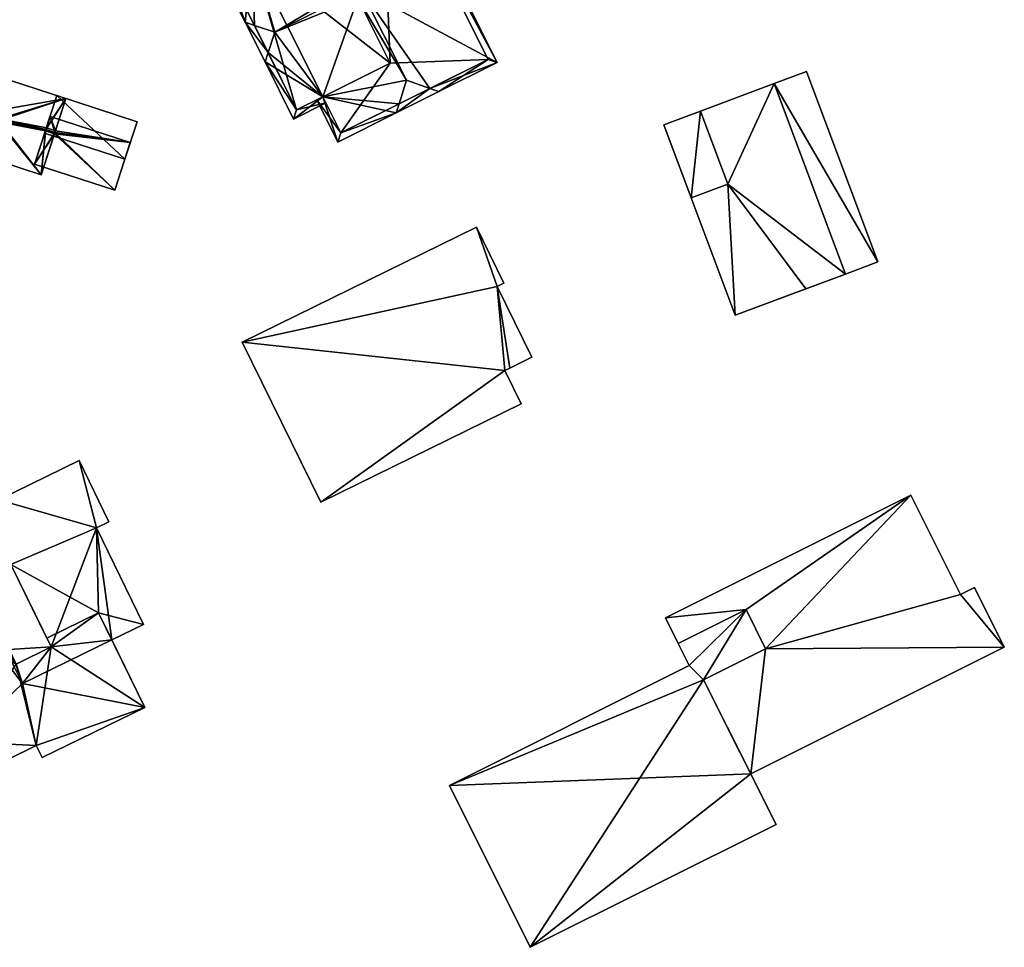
# Model space of a CAD drawing. Header units: inches. Extents: x 2685601 to 2690022, y 1235992 to 1239010.
# Tile 110 of 256: x 2686293 to 2686365, y 1237256 to 1237324. Entities that reach past the tile are written whole.
import ezdxf

# ---------------------------------------------------------------- set-up
doc = ezdxf.new("R2010")
doc.units = ezdxf.units.IN
doc.header["$MEASUREMENT"] = 0
doc.layers.add('Gebaeude Einzelhaus', color=10, linetype='Continuous')
doc.layers.add('Offenes Gebaeude', color=10, linetype='Continuous')

msp = doc.modelspace()

# ---------------------------------------------------------------- meshes
at = {"layer": 'Gebaeude Einzelhaus'}
mesh = msp.add_polyface(dxfattribs=at)
corners = [(2686317.554, 1237325.834, 426.701), (2686327.524, 1237320.471, 421.771), (2686319.281, 1237336.955, 421.771), (2686322.602, 1237318.57, 425.744), (2686323.255, 1237318.338, 425.381), (2686314.477, 1237333.993, 426.023), (2686314.683, 1237334.655, 425.66), (2686314.093, 1237332.758, 426.701), (2686320.88, 1237319.183, 426.701), (2686312.221, 1237333.424, 425.66), (2686312.874, 1237333.192, 426.023), (2686307.621, 1237331.125, 421.771), (2686309.134, 1237328.1, 421.771), (2686309.582, 1237328.324, 422.15), (2686309.597, 1237328.332, 422.163), (2686316.891, 1237326.043, 426.322), (2686317.323, 1237325.178, 426.322), (2686314.779, 1237317.969, 422.163), (2686315.864, 1237314.641, 421.771), (2686314.764, 1237317.961, 422.15), (2686320.133, 1237316.776, 425.381), (2686320.339, 1237317.439, 425.744), (2686314.316, 1237317.737, 421.771), (2686326.853, 1237320.695, 422.149), (2686319.058, 1237336.284, 422.149), (2686308.293, 1237330.901, 422.15), (2686309.574, 1237328.339, 422.15), (2686316.088, 1237315.313, 422.15), (2686314.771, 1237317.947, 422.15), (2686316.088, 1237315.313, 410.647), (2686326.853, 1237320.695, 410.647), (2686319.058, 1237336.284, 410.647), (2686308.293, 1237330.901, 410.647), (2686309.582, 1237328.324, 410.647), (2686314.764, 1237317.961, 410.647), (2686319.698, 1237320.429, 410.647), (2686314.516, 1237330.791, 410.647)]
mesh.append_faces([[corners[k] for k in face] for face in [(28, 22, 19), (28, 27, 22), (22, 27, 18), (18, 27, 20), (20, 27, 21), (12, 26, 13), (12, 25, 26), (25, 9, 10), (12, 11, 25), (25, 11, 9), (20, 3, 4), (20, 21, 3), (6, 10, 9), (6, 5, 10), (1, 24, 2), (2, 24, 6), (6, 24, 5), (4, 23, 1), (1, 23, 24), (4, 3, 23), (20, 3, 21), (21, 3, 8), (20, 4, 3), (18, 19, 22), (8, 17, 21), (21, 17, 20), (20, 17, 18), (18, 17, 19), (0, 16, 8), (8, 16, 17), (7, 15, 0), (0, 15, 16), (11, 14, 9), (9, 14, 10), (10, 14, 7), (7, 14, 15), (11, 13, 14), (11, 12, 13), (6, 10, 5), (5, 10, 7), (6, 9, 10), (3, 0, 8), (0, 5, 7), (0, 2, 5), (5, 2, 6), (4, 1, 3), (3, 1, 0), (0, 1, 2)]], dxfattribs={"color": 13})
mesh.append_faces([[corners[k] for k in face] for face in [(31, 36, 32), (32, 36, 33), (30, 35, 31), (31, 35, 36), (30, 29, 35), (35, 29, 34), (29, 28, 34), (34, 28, 19), (29, 27, 28), (26, 33, 13), (26, 32, 33), (26, 25, 32), (5, 24, 10), (10, 24, 25), (25, 24, 32), (32, 24, 31), (24, 23, 31), (31, 23, 30), (21, 23, 3), (23, 29, 30), (21, 27, 23), (23, 27, 29)]], dxfattribs={"color": 41})
mesh = msp.add_polyface(dxfattribs=at)
corners = [(2686312.629, 1237316.335, 421.771), (2686314.987, 1237317.514, 421.771), (2686314.771, 1237317.947, 422.15), (2686314.779, 1237317.969, 422.163), (2686311.254, 1237322.683, 426.701), (2686317.323, 1237325.178, 426.322), (2686310.76, 1237321.191, 425.828), (2686310.538, 1237320.518, 425.434), (2686317.107, 1237325.61, 426.701), (2686317.554, 1237325.834, 426.701), (2686309.574, 1237328.339, 422.15), (2686309.358, 1237328.772, 421.771), (2686307, 1237327.593, 421.771), (2686309.597, 1237328.332, 422.163), (2686309.091, 1237323.409, 425.434), (2686309.764, 1237323.183, 425.828), (2686316.891, 1237326.043, 426.322), (2686312.853, 1237317.006, 422.163), (2686307.671, 1237327.369, 422.163), (2686309.582, 1237328.324, 422.15), (2686307.671, 1237327.369, 410.647), (2686309.582, 1237328.324, 410.647), (2686312.853, 1237317.006, 410.647), (2686314.764, 1237317.961, 422.15), (2686314.764, 1237317.961, 410.647), (2686314.516, 1237330.791, 410.647), (2686319.698, 1237320.429, 410.647)]
mesh.append_faces([[corners[k] for k in face] for face in [(14, 6, 7), (14, 15, 6), (18, 10, 13), (18, 11, 10), (18, 12, 11), (18, 14, 12), (18, 15, 14), (8, 16, 9), (1, 17, 2), (2, 17, 3), (17, 7, 6), (1, 0, 17), (17, 0, 7), (5, 8, 9), (14, 6, 15), (15, 6, 4), (14, 7, 6), (16, 8, 9), (13, 4, 16), (16, 4, 8), (13, 15, 4), (13, 14, 15), (10, 12, 13), (13, 12, 14), (10, 11, 12), (4, 5, 8), (8, 5, 9), (0, 3, 7), (7, 3, 6), (6, 3, 4), (4, 3, 5), (0, 2, 3), (0, 1, 2)]], dxfattribs={"color": 13})
mesh.append_faces([[corners[k] for k in face] for face in [(21, 22, 20), (21, 24, 22), (21, 26, 24), (21, 25, 26), (23, 22, 24), (3, 17, 23), (23, 17, 22), (15, 17, 6), (15, 18, 17), (17, 18, 22), (22, 18, 20), (20, 19, 21), (20, 18, 19), (19, 18, 13), (8, 5, 16)]], dxfattribs={"color": 41})
mesh = msp.add_polyface(dxfattribs=at)
corners = [(2686355.361, 1237305.89, 419.483), (2686347.76, 1237318.924, 419.483), (2686352.982, 1237304.998, 419.483), (2686350.138, 1237319.816, 419.483), (2686342.393, 1237316.911, 419.483), (2686341.708, 1237310.572, 419.483), (2686344.393, 1237311.579, 419.483), (2686339.708, 1237315.904, 419.483), (2686350.138, 1237319.816, 407.112), (2686347.76, 1237318.924, 407.112), (2686342.393, 1237316.911, 407.112), (2686339.708, 1237315.904, 407.112), (2686341.708, 1237310.572, 407.112), (2686352.982, 1237304.998, 407.112), (2686355.361, 1237305.89, 407.112), (2686344.393, 1237311.579, 407.112)]
mesh.append_faces([[corners[k] for k in face] for face in [(7, 5, 4), (4, 5, 6), (3, 1, 0), (0, 1, 2)]], dxfattribs={"color": 13})
mesh.append_faces([[corners[k] for k in face] for face in [(11, 10, 12), (12, 10, 15), (8, 14, 9), (9, 14, 13), (3, 0, 8), (8, 0, 14), (2, 14, 0), (2, 13, 14), (7, 12, 5), (7, 11, 12), (4, 10, 7), (7, 10, 11), (3, 8, 1), (1, 8, 9)]], dxfattribs={"color": 41})
mesh = msp.add_polyface(dxfattribs=at)
corners = [(2686344.931, 1237301.978, 421.734), (2686344.393, 1237311.579, 421.755), (2686341.708, 1237310.572, 421.735), (2686352.982, 1237304.998, 421.793), (2686347.76, 1237318.924, 421.794), (2686342.393, 1237316.911, 421.755), (2686342.393, 1237316.911, 419.483), (2686347.76, 1237318.924, 407.112), (2686342.393, 1237316.911, 407.112), (2686347.76, 1237318.924, 419.483), (2686344.393, 1237311.579, 419.483), (2686341.708, 1237310.572, 419.483), (2686341.708, 1237310.572, 407.112), (2686344.931, 1237301.978, 407.112), (2686352.982, 1237304.998, 419.483), (2686350.087, 1237303.912, 407.112), (2686352.982, 1237304.998, 407.112), (2686344.393, 1237311.579, 407.112)]
mesh.append_faces([[corners[k] for k in face] for face in [(5, 1, 4), (4, 1, 3), (3, 1, 0), (0, 1, 2)]], dxfattribs={"color": 13})
mesh.append_faces([[corners[k] for k in face] for face in [(17, 13, 12), (17, 15, 13), (17, 16, 15), (17, 7, 16), (17, 8, 7), (4, 3, 9), (9, 3, 14), (14, 15, 16), (14, 13, 15), (14, 0, 13), (14, 3, 0), (11, 0, 2), (11, 13, 0), (11, 12, 13), (2, 10, 11), (2, 1, 10), (1, 5, 10), (10, 5, 6), (9, 5, 4), (9, 6, 5), (9, 7, 6), (6, 7, 8)]], dxfattribs={"color": 41})
mesh = msp.add_polyface(dxfattribs=at)
corners = [(2686328.074, 1237297.943, 423.399), (2686308.859, 1237300.015, 423.399), (2686314.609, 1237288.305, 423.399), (2686327.521, 1237304.089, 423.399), (2686325.993, 1237308.428, 423.399), (2686329.27, 1237295.504, 423.399), (2686328.431, 1237298.119, 423.399), (2686330.06, 1237298.918, 423.399), (2686328.006, 1237304.326, 423.399), (2686328.074, 1237297.943, 412.076), (2686329.27, 1237295.504, 412.076), (2686328.431, 1237298.119, 412.076), (2686330.06, 1237298.918, 412.076), (2686327.521, 1237304.089, 412.076), (2686328.006, 1237304.326, 412.076), (2686325.993, 1237308.428, 412.076), (2686308.859, 1237300.015, 412.076), (2686314.609, 1237288.305, 412.076)]
mesh.append_faces([[corners[k] for k in face] for face in [(4, 3, 8), (3, 6, 7), (3, 0, 6), (0, 2, 5), (4, 1, 3), (3, 1, 0), (0, 1, 2)]], dxfattribs={"color": 13})
mesh.append_faces([[corners[k] for k in face] for face in [(16, 9, 17), (17, 9, 10), (16, 13, 9), (9, 13, 11), (11, 13, 12), (16, 15, 13), (13, 15, 14), (5, 2, 10), (10, 2, 17), (2, 1, 17), (17, 1, 16), (1, 4, 16), (16, 4, 15), (4, 8, 15), (15, 8, 14), (8, 3, 14), (14, 3, 13), (3, 7, 13), (13, 7, 12), (7, 6, 12), (12, 6, 11), (6, 0, 11), (11, 0, 9), (0, 5, 9), (9, 5, 10)]], dxfattribs={"color": 41})
mesh = msp.add_polyface(dxfattribs=at)
corners = [(2686294.896, 1237277.721, 439.545), (2686291.823, 1237277.541, 439.545), (2686292.344, 1237276.474, 439.545), (2686291.949, 1237283.753, 439.545), (2686288.698, 1237282.165, 439.545), (2686291.123, 1237277.2, 439.545), (2686296.94, 1237291.355, 436.669), (2686298.211, 1237286.436, 436.669), (2686299.125, 1237286.881, 436.669), (2686291.05, 1237288.478, 436.669), (2686291.949, 1237283.753, 436.669), (2686298.37, 1237280.21, 436.669), (2686301.664, 1237279.369, 436.669), (2686287.928, 1237287.437, 436.669), (2686290.771, 1237289.048, 436.669), (2686288.639, 1237285.983, 436.669), (2686287.84, 1237287.616, 436.669), (2686289.413, 1237282.514, 436.669), (2686287.896, 1237285.62, 436.669), (2686294.584, 1237278.36, 436.669), (2686299.336, 1237278.232, 436.669), (2686282.763, 1237275.861, 437.996), (2686291.123, 1237277.2, 437.996), (2686288.698, 1237282.165, 437.996), (2686288.333, 1237270.774, 437.996), (2686292.344, 1237276.474, 437.996), (2686291.823, 1237277.541, 437.996), (2686287.896, 1237285.62, 437.996), (2686289.413, 1237282.514, 437.996), (2686279.216, 1237281.38, 437.996), (2686282.075, 1237275.526, 437.996), (2686285.843, 1237269.558, 437.996), (2686293.814, 1237270.513, 437.996), (2686289.493, 1237268.401, 437.996), (2686301.746, 1237273.3, 437.996), (2686294.243, 1237269.635, 437.996), (2686294.896, 1237277.721, 437.996), (2686298.37, 1237280.21, 437.996), (2686294.584, 1237278.36, 437.996), (2686291.823, 1237277.541, 416.131), (2686294.896, 1237277.721, 416.131), (2686292.344, 1237276.474, 416.131), (2686291.949, 1237283.753, 416.131), (2686289.196, 1237282.408, 416.131), (2686291.621, 1237277.443, 416.131), (2686291.123, 1237277.2, 416.131), (2686288.698, 1237282.165, 416.131), (2686291.05, 1237288.478, 416.131), (2686296.94, 1237291.355, 416.131), (2686290.771, 1237289.048, 416.131), (2686287.84, 1237287.616, 416.131), (2686287.928, 1237287.437, 416.131), (2686288.639, 1237285.983, 416.131), (2686287.679, 1237285.514, 416.131), (2686287.679, 1237285.514, 436.669), (2686301.664, 1237279.369, 416.131), (2686299.336, 1237278.232, 416.131), (2686298.211, 1237286.436, 416.131), (2686299.125, 1237286.881, 416.131), (2686292.796, 1237275.038, 416.131), (2686279.216, 1237281.38, 416.131), (2686282.075, 1237275.526, 416.131), (2686282.763, 1237275.861, 416.131), (2686285.843, 1237269.558, 416.131), (2686288.333, 1237270.774, 416.131), (2686289.493, 1237268.401, 416.131), (2686293.814, 1237270.513, 416.131), (2686294.243, 1237269.635, 416.131), (2686301.746, 1237273.3, 416.131)]
mesh.append_faces([[corners[k] for k in face] for face in [(36, 37, 38), (36, 34, 37), (25, 32, 36), (36, 32, 34), (34, 32, 35), (25, 24, 32), (32, 24, 33), (24, 21, 31), (21, 29, 30), (21, 23, 29), (29, 23, 27), (27, 23, 28), (26, 22, 25), (25, 22, 24), (24, 22, 21), (21, 22, 23), (12, 11, 20), (11, 10, 19), (10, 15, 17), (17, 15, 18), (13, 14, 16), (10, 9, 15), (15, 9, 13), (13, 9, 14), (12, 7, 11), (11, 7, 10), (10, 7, 9), (9, 7, 6), (6, 7, 8), (5, 1, 4), (4, 1, 3), (3, 1, 0), (0, 1, 2)]], dxfattribs={"color": 13})
mesh.append_faces([[corners[k] for k in face] for face in [(68, 59, 56), (59, 45, 44), (46, 53, 43), (46, 60, 53), (45, 62, 46), (46, 62, 60), (60, 62, 61), (59, 64, 45), (45, 64, 62), (62, 64, 63), (67, 66, 68), (68, 66, 59), (59, 66, 64), (64, 66, 65), (27, 28, 18), (18, 28, 17), (38, 37, 19), (19, 37, 11), (37, 20, 11), (20, 68, 56), (37, 34, 20), (20, 34, 68), (34, 35, 68), (68, 35, 67), (35, 32, 67), (67, 32, 66), (32, 33, 66), (66, 33, 65), (33, 24, 65), (65, 24, 64), (24, 31, 64), (64, 31, 63), (31, 21, 63), (63, 21, 62), (21, 30, 62), (62, 30, 61), (30, 29, 61), (61, 29, 60), (29, 54, 60), (60, 54, 53), (29, 27, 54), (54, 27, 18), (41, 44, 39), (40, 59, 41), (41, 59, 44), (40, 56, 59), (42, 57, 40), (40, 57, 56), (56, 57, 55), (57, 48, 58), (42, 47, 57), (57, 47, 48), (47, 51, 49), (49, 51, 50), (53, 52, 43), (43, 52, 42), (42, 52, 47), (47, 52, 51), (6, 8, 48), (48, 8, 58), (8, 7, 58), (58, 7, 57), (7, 12, 57), (57, 12, 55), (12, 20, 55), (55, 20, 56), (18, 53, 54), (15, 52, 18), (18, 52, 53), (15, 13, 52), (52, 13, 51), (13, 16, 51), (51, 16, 50), (16, 14, 50), (50, 14, 49), (14, 9, 49), (49, 9, 47), (9, 6, 47), (47, 6, 48), (43, 45, 46), (43, 44, 45), (42, 39, 43), (43, 39, 44), (42, 40, 39), (39, 40, 41), (2, 1, 25), (25, 1, 26), (22, 26, 5), (5, 26, 1), (23, 22, 4), (4, 22, 5), (10, 28, 3), (3, 28, 4), (4, 28, 23), (10, 17, 28), (3, 38, 10), (10, 38, 19), (3, 0, 38), (38, 0, 36), (0, 2, 36), (36, 2, 25)]], dxfattribs={"color": 41})
mesh = msp.add_polyface(dxfattribs=at)
corners = [(2686342.614, 1237275.32, 425.466), (2686324.021, 1237267.591, 425.451), (2686329.94, 1237255.754, 425.597), (2686341.564, 1237276.363, 425.451), (2686347.906, 1237264.738, 425.597), (2686345.715, 1237280.456, 425.431), (2686347.149, 1237277.588, 425.466), (2686340.756, 1237277.976, 425.431), (2686347.149, 1237277.588, 422.776), (2686346.059, 1237268.432, 422.776), (2686364.6, 1237277.703, 422.776), (2686342.614, 1237275.32, 422.776), (2686361.403, 1237281.568, 422.776), (2686362.415, 1237282.073, 422.776), (2686357.771, 1237288.831, 422.776), (2686345.715, 1237280.456, 422.776), (2686339.814, 1237279.853, 422.776), (2686340.757, 1237277.977, 422.776), (2686340.756, 1237277.976, 410.599), (2686341.564, 1237276.363, 410.599), (2686324.021, 1237267.591, 410.599), (2686329.94, 1237255.754, 410.599), (2686347.906, 1237264.738, 410.599), (2686346.059, 1237268.431, 410.599), (2686345.715, 1237280.456, 410.599), (2686342.614, 1237275.32, 410.599), (2686347.149, 1237277.588, 410.599), (2686339.814, 1237279.853, 410.599), (2686357.771, 1237288.831, 410.599), (2686364.6, 1237277.703, 410.599), (2686362.415, 1237282.073, 410.599), (2686361.403, 1237281.568, 410.599)]
mesh.append_faces([[corners[k] for k in face] for face in [(15, 16, 17), (8, 14, 15), (15, 14, 16), (8, 12, 14), (8, 10, 12), (12, 10, 13), (11, 9, 8), (8, 9, 10), (3, 5, 7), (3, 0, 5), (5, 0, 6), (0, 2, 4), (3, 1, 0), (0, 1, 2)]], dxfattribs={"color": 13})
mesh.append_faces([[corners[k] for k in face] for face in [(27, 24, 18), (26, 23, 25), (26, 29, 23), (26, 31, 29), (29, 31, 30), (27, 28, 24), (24, 28, 26), (26, 28, 31), (14, 12, 28), (28, 12, 31), (12, 13, 31), (31, 13, 30), (13, 10, 30), (30, 10, 29), (29, 9, 23), (29, 10, 9), (16, 27, 17), (17, 27, 18), (16, 14, 27), (27, 14, 28), (20, 23, 21), (21, 23, 22), (20, 25, 23), (25, 24, 26), (20, 19, 25), (25, 19, 24), (24, 19, 18), (17, 5, 15), (17, 7, 5), (8, 5, 6), (8, 15, 5), (11, 8, 0), (0, 8, 6), (0, 9, 11), (9, 22, 23), (0, 4, 9), (9, 4, 22), (4, 2, 22), (22, 2, 21), (2, 1, 21), (21, 1, 20), (1, 3, 20), (20, 3, 19), (17, 3, 7), (17, 19, 3), (17, 18, 19)]], dxfattribs={"color": 41})
at = {"layer": 'Offenes Gebaeude'}
mesh = msp.add_polyface(dxfattribs=at)
corners = [(2686290.371, 1237316.849, 420.715), (2686285.758, 1237321.146, 419.938), (2686284.935, 1237318.613, 420.715), (2686295.978, 1237317.829, 419.938), (2686291.098, 1237316.34, 420.791), (2686290.291, 1237316.602, 420.791), (2686294.514, 1237315.571, 420.696), (2686291.062, 1237316.229, 420.824), (2686294.55, 1237315.681, 420.662), (2686289.385, 1237313.811, 421.645), (2686290.255, 1237316.491, 420.825), (2686294.17, 1237312.259, 421.645), (2686295.175, 1237315.356, 420.696), (2686295.211, 1237315.466, 420.662), (2686294.17, 1237312.259, 421.545), (2686289.385, 1237313.811, 421.545), (2686295.139, 1237315.246, 420.63), (2686295.978, 1237317.829, 419.838), (2686295.175, 1237315.356, 420.596), (2686285.758, 1237321.146, 419.838), (2686284.935, 1237318.613, 420.615), (2686290.371, 1237316.849, 420.615), (2686290.255, 1237316.491, 420.725), (2686290.219, 1237316.381, 420.758), (2686291.026, 1237316.119, 420.758), (2686294.478, 1237315.46, 420.63), (2686291.062, 1237316.229, 420.724), (2686294.514, 1237315.571, 420.596)]
mesh.append_faces([[corners[k] for k in face] for face in [(3, 8, 13), (6, 11, 12), (6, 7, 11), (11, 7, 9), (9, 7, 10), (3, 4, 8), (8, 4, 6), (6, 4, 7), (3, 0, 4), (4, 0, 5), (3, 1, 0), (0, 1, 2)]], dxfattribs={"color": 13})
mesh.append_faces([[corners[k] for k in face] for face in [(14, 25, 16), (27, 17, 18), (17, 21, 19), (19, 21, 20), (25, 26, 27), (27, 26, 17), (17, 26, 21), (21, 26, 22), (14, 24, 25), (25, 24, 26), (14, 15, 24), (24, 15, 23), (15, 9, 23), (23, 9, 10), (21, 5, 0), (21, 22, 5), (0, 2, 21), (21, 2, 20), (2, 1, 20), (20, 1, 19), (1, 3, 19), (19, 3, 17), (17, 13, 18), (17, 3, 13), (14, 16, 11), (11, 16, 12), (11, 9, 14), (14, 9, 15)]], dxfattribs={"color": 41})
mesh = msp.add_polyface(dxfattribs=at)
corners = [(2686295.316, 1237318.044, 419.205), (2686300.284, 1237313.39, 419.938), (2686301.178, 1237316.141, 419.205), (2686294.423, 1237315.293, 419.938), (2686295.316, 1237318.044, 419.105), (2686301.178, 1237316.141, 419.105), (2686294.423, 1237315.293, 419.838), (2686300.284, 1237313.39, 419.838)]
mesh.append_faces([[corners[k] for k in face] for face in [(3, 1, 0), (0, 1, 2)]], dxfattribs={"color": 13})
mesh.append_faces([[corners[k] for k in face] for face in [(4, 7, 6), (5, 7, 4), (2, 7, 5), (1, 7, 2), (6, 7, 3), (3, 7, 1), (4, 6, 0), (0, 6, 3), (5, 4, 2), (2, 4, 0)]], dxfattribs={"color": 41})
mesh = msp.add_polyface(dxfattribs=at)
corners = [(2686295.175, 1237315.356, 420.696), (2686294.823, 1237316.521, 421.266), (2686294.514, 1237315.571, 420.696), (2686300.683, 1237314.619, 421.266), (2686295.139, 1237315.246, 420.63), (2686293.693, 1237313.044, 419.18), (2686294.478, 1237315.46, 420.63), (2686299.554, 1237311.141, 419.18), (2686299.554, 1237311.141, 419.08), (2686293.693, 1237313.044, 419.08), (2686300.683, 1237314.619, 421.166), (2686294.823, 1237316.521, 421.166), (2686294.55, 1237315.681, 420.662), (2686294.514, 1237315.571, 420.596), (2686295.175, 1237315.356, 420.596), (2686295.211, 1237315.466, 420.662)]
mesh.append_faces([[corners[k] for k in face] for face in [(3, 4, 7), (7, 4, 5), (5, 4, 6), (3, 0, 4), (3, 1, 0), (0, 1, 2)]], dxfattribs={"color": 13})
mesh.append_faces([[corners[k] for k in face] for face in [(11, 15, 12), (14, 9, 13), (14, 8, 9), (11, 10, 15), (15, 10, 14), (14, 10, 8), (9, 6, 13), (9, 5, 6), (11, 12, 1), (1, 12, 2), (1, 3, 11), (11, 3, 10), (3, 7, 10), (10, 7, 8), (7, 5, 8), (8, 5, 9)]], dxfattribs={"color": 41})

doc.saveas('drawing.dxf')
